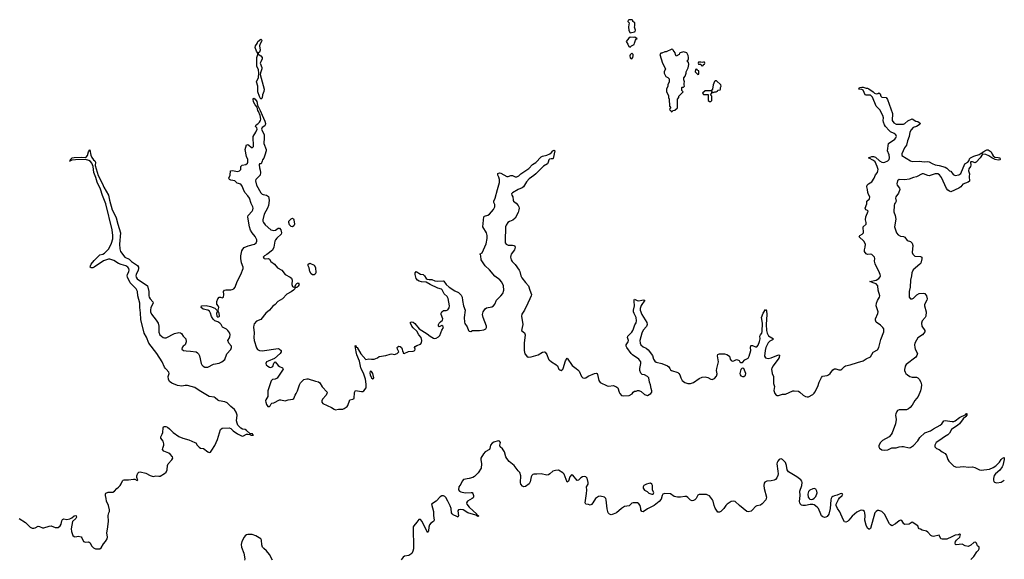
# Model space of a CAD drawing. Header units: inches. Extents: x 2396598 to 2566999, y 262085 to 451979.
# Tile 190 of 256: x 2496154 to 2509854, y 347343 to 354855. Entities that reach past the tile are written whole.
import ezdxf

# ---------------------------------------------------------------- set-up
doc = ezdxf.new("R2010")
doc.units = ezdxf.units.IN
doc.header["$MEASUREMENT"] = 0
for name, color, linetype in [('C4394', 7, 'Continuous'), ('C4395', 7, 'Continuous'), ('C5304', 7, 'Continuous'), ('C5305', 7, 'Continuous')]:
    doc.layers.add(name, color=color, linetype=linetype)

msp = doc.modelspace()

# ---------------------------------------------------------------- linework, layer by layer
at = {"layer": 'C4394', "color": 5, "elevation": 20}
for points in [[(2496145, 347910), (2496234, 347854), (2496299, 347790), (2496330, 347776), (2496350, 347775), (2496370, 347780), (2496410, 347802), (2496430, 347799), (2496470, 347781), (2496490, 347781), (2496566, 347806), (2496590, 347808), (2496650, 347787), (2496690, 347787), (2496719, 347810), (2496730, 347830), (2496740, 347880), (2496750, 347896), (2496770, 347905), (2496810, 347899), (2496854, 347906), (2496879, 347921), (2496910, 347950), (2496934, 347954), (2496941, 347950), (2496945, 347930), (2496936, 347910), (2496890, 347870), (2496871, 347769), (2496873, 347730), (2496896, 347676), (2496910, 347659), (2496917, 347657), (2496950, 347658), (2496970, 347664), (2497010, 347655), (2497021, 347641), (2497041, 347590), (2497070, 347581), (2497110, 347588), (2497122, 347582), (2497134, 347574), (2497155, 347530), (2497182, 347502), (2497210, 347490), (2497250, 347488), (2497270, 347490), (2497290, 347503), (2497322, 347558), (2497350, 347591), (2497370, 347630), (2497374, 347650), (2497365, 347710), (2497378, 347762), (2497392, 347870), (2497386, 347954), (2497394, 347990), (2497404, 348010), (2497405, 348030), (2497392, 348090), (2497360, 348150), (2497356, 348190), (2497347, 348230), (2497347, 348250), (2497355, 348265), (2497384, 348276), (2497450, 348279), (2497474, 348290), (2497504, 348330), (2497530, 348346), (2497553, 348370), (2497567, 348393), (2497584, 348436), (2497594, 348446), (2497610, 348450), (2497670, 348447), (2497739, 348459), (2497758, 348458), (2497790, 348442), (2497795, 348445), (2497798, 348450), (2497787, 348467), (2497784, 348484), (2497785, 348505), (2497796, 348544), (2497810, 348557), (2497830, 348561), (2497910, 348543), (2497970, 348508), (2498010, 348495), (2498050, 348503), (2498090, 348499), (2498110, 348502), (2498170, 348536), (2498190, 348556), (2498205, 348590), (2498212, 348648), (2498220, 348670), (2498273, 348727), (2498284, 348750), (2498281, 348770), (2498250, 348807), (2498230, 348820), (2498159, 348850), (2498143, 348870), (2498144, 348890), (2498160, 348930), (2498162, 348950), (2498150, 348989), (2498119, 349030), (2498119, 349050), (2498137, 349083), (2498146, 349110), (2498149, 349171), (2498155, 349185), (2498170, 349191), (2498189, 349191), (2498210, 349182), (2498240, 349160), (2498290, 349109), (2498370, 349054), (2498422, 349030), (2498508, 349008), (2498591, 348971), (2498603, 348963), (2498623, 348930), (2498650, 348903), (2498670, 348891), (2498710, 348885), (2498770, 348837), (2498790, 348828), (2498810, 348836), (2498830, 348860), (2498870, 348925), (2498905, 349010), (2498946, 349150), (2498970, 349168), (2499070, 349174), (2499090, 349162), (2499124, 349130), (2499184, 349090), (2499250, 349059), (2499270, 349064), (2499310, 349084), (2499330, 349087), (2499362, 349082), (2499374, 349070), (2499406, 349070), (2499398, 349078), (2499395, 349090), (2499355, 349095), (2499310, 349138), (2499290, 349149), (2499256, 349156), (2499230, 349170), (2499191, 349211), (2499178, 349238), (2499171, 349270), (2499178, 349350), (2499167, 349390), (2499143, 349430), (2499090, 349471), (2499041, 349521), (2499010, 349536), (2498929, 349549), (2498910, 349560), (2498876, 349590), (2498858, 349598), (2498790, 349610), (2498651, 349691), (2498590, 349733), (2498490, 349764), (2498456, 349764), (2498410, 349755), (2498350, 349763), (2498270, 349793), (2498238, 349818), (2498226, 349850), (2498222, 349890), (2498233, 349930), (2498231, 349950), (2498190, 349990), (2498182, 350000)], [(2499816, 350000), (2499821, 349990), (2499736, 349864), (2499710, 349850), (2499670, 349845), (2499652, 349828), (2499609, 349690), (2499607, 349610), (2499578, 349562), (2499573, 349550), (2499577, 349530), (2499590, 349497), (2499609, 349470), (2499630, 349468), (2499640, 349480), (2499652, 349508), (2499663, 349517), (2499690, 349523), (2499770, 349561), (2499790, 349562), (2499850, 349551), (2499890, 349565), (2499957, 349570), (2499970, 349583), (2499988, 349630), (2500000, 349653)], [(2499673, 347330), (2499631, 347410), (2499590, 347459), (2499551, 347491), (2499533, 347513), (2499524, 347544), (2499521, 347610), (2499510, 347630), (2499439, 347670), (2499390, 347690), (2499330, 347688), (2499310, 347682), (2499290, 347669), (2499276, 347650), (2499246, 347590), (2499235, 347550), (2499242, 347510), (2499274, 347430), (2499285, 347350), (2499284, 347330)]]:
    msp.add_lwpolyline(points, dxfattribs=at)
at = {"layer": 'C4395', "color": 5, "elevation": 20}
for points in [[(2499510, 353747), (2499490, 353785), (2499466, 353850), (2499468, 353930), (2499451, 353990), (2499475, 354050), (2499482, 354110), (2499479, 354159), (2499456, 354210), (2499452, 354230), (2499456, 354270), (2499452, 354328), (2499469, 354370), (2499469, 354390), (2499450, 354419), (2499430, 354470), (2499434, 354490), (2499457, 354523), (2499467, 354550), (2499510, 354582), (2499522, 354570), (2499519, 354550), (2499502, 354518), (2499493, 354490), (2499499, 354430), (2499490, 354402), (2499472, 354390), (2499473, 354373), (2499510, 354354), (2499528, 354328), (2499530, 354310), (2499508, 354270), (2499502, 354250), (2499524, 354190), (2499524, 354170), (2499505, 354115), (2499502, 354090), (2499554, 353890), (2499550, 353854), (2499532, 353810), (2499530, 353768), (2499524, 353756)], [(2499950, 351971), (2499930, 351976), (2499910, 352000), (2499899, 352030), (2499899, 352050), (2499903, 352057), (2499930, 352083), (2499950, 352094), (2499965, 352085), (2499970, 352071), (2499977, 352010), (2499970, 351986)]]:
    msp.add_lwpolyline(points, close=True, dxfattribs=at)
for points in [[(2498182, 350000), (2498170, 350017), (2498138, 350090), (2498064, 350210), (2497952, 350352), (2497917, 350437), (2497884, 350490), (2497842, 350682), (2497836, 350776), (2497824, 350850), (2497824, 350910), (2497800, 351010), (2497795, 351070), (2497773, 351110), (2497693, 351193), (2497652, 351270), (2497650, 351290), (2497654, 351310), (2497674, 351350), (2497678, 351370), (2497675, 351390), (2497661, 351410), (2497630, 351428), (2497565, 351445), (2497530, 351461), (2497462, 351502), (2497410, 351523), (2497390, 351523), (2497320, 351500), (2497190, 351408), (2497170, 351401), (2497150, 351400), (2497136, 351410), (2497138, 351430), (2497147, 351450), (2497190, 351505), (2497270, 351580), (2497310, 351591), (2497335, 351605), (2497393, 351667), (2497430, 351742), (2497450, 351806), (2497452, 351850), (2497439, 351930), (2497353, 352293), (2497307, 352407), (2497277, 352497), (2497230, 352594), (2497216, 352656), (2497185, 352730), (2497178, 352810), (2497160, 352860), (2497140, 352880), (2497115, 352895), (2497070, 352907), (2496930, 352904), (2496882, 352898), (2496850, 352885), (2496846, 352890), (2496860, 352900), (2496861, 352910), (2496884, 352930), (2496910, 352937), (2497010, 352942), (2497063, 352937), (2497078, 352942), (2497097, 352963), (2497110, 353015), (2497130, 353044), (2497142, 352970), (2497157, 352937), (2497183, 352903), (2497202, 352890), (2497210, 352871), (2497206, 352826), (2497246, 352686), (2497308, 352570), (2497325, 352525), (2497359, 352470), (2497388, 352410), (2497402, 352342), (2497439, 352210), (2497483, 352130), (2497497, 352097), (2497518, 352010), (2497557, 351890), (2497543, 351730), (2497546, 351666), (2497555, 351630), (2497617, 351550), (2497679, 351519), (2497710, 351488), (2497794, 351434), (2497806, 351410), (2497808, 351390), (2497804, 351370), (2497773, 351310), (2497769, 351290), (2497774, 351270), (2497790, 351249), (2497934, 351150), (2497951, 351070), (2497952, 351010), (2497957, 350990), (2497970, 350969), (2498009, 350929), (2498010, 350910), (2497977, 350850), (2497973, 350813), (2497975, 350790), (2497990, 350755), (2498054, 350674), (2498081, 350630), (2498089, 350589), (2498090, 350505), (2498102, 350470), (2498150, 350432), (2498170, 350426), (2498190, 350426), (2498310, 350487), (2498370, 350500), (2498390, 350497), (2498405, 350485), (2498427, 350450), (2498465, 350410), (2498471, 350370), (2498458, 350330), (2498430, 350309), (2498416, 350290), (2498411, 350270), (2498434, 350250), (2498470, 350243), (2498530, 350242), (2498610, 350229), (2498630, 350219), (2498643, 350203), (2498656, 350176), (2498679, 350070), (2498689, 350049), (2498707, 350030), (2498730, 350020), (2498770, 350020), (2498850, 350060), (2498930, 350073), (2498965, 350090), (2499010, 350123), (2499036, 350204), (2499090, 350264), (2499103, 350290), (2499100, 350310), (2499062, 350350), (2499049, 350389), (2499075, 350425), (2499080, 350440), (2499081, 350470), (2499076, 350490), (2499052, 350530), (2499030, 350548), (2498974, 350574), (2498956, 350610), (2498940, 350630), (2498910, 350650), (2498870, 350665), (2498844, 350684), (2498822, 350722), (2498809, 350770), (2498796, 350796), (2498773, 350813), (2498705, 350825), (2498679, 350850), (2498684, 350870), (2498688, 350872), (2498750, 350877), (2498810, 350862), (2498870, 350839), (2498898, 350810), (2498901, 350801), (2498903, 350790), (2498893, 350767), (2498896, 350730), (2498910, 350716), (2498930, 350722), (2498934, 350730), (2498930, 350769), (2498916, 350796), (2498915, 350810), (2498926, 350850), (2498918, 350870), (2498897, 350897), (2498896, 350930), (2498911, 350969), (2498930, 350991), (2498950, 350991), (2498970, 350982), (2498990, 350991), (2498996, 351030), (2498992, 351070), (2499005, 351090), (2499024, 351096), (2499090, 351096), (2499110, 351100), (2499133, 351107), (2499154, 351130), (2499178, 351210), (2499233, 351307), (2499263, 351390), (2499263, 351410), (2499242, 351470), (2499231, 351530), (2499230, 351570), (2499244, 351636), (2499259, 351661), (2499278, 351682), (2499331, 351709), (2499420, 351730), (2499446, 351750), (2499456, 351770), (2499455, 351790), (2499446, 351810), (2499430, 351836), (2499387, 351887), (2499367, 351927), (2499352, 351972), (2499337, 352050), (2499329, 352110), (2499333, 352127), (2499390, 352190), (2499400, 352210), (2499403, 352230), (2499398, 352250), (2499376, 352296), (2499351, 352371), (2499330, 352405), (2499289, 352450), (2499266, 352490), (2499250, 352537), (2499230, 352565), (2499181, 352581), (2499150, 352611), (2499090, 352620), (2499072, 352630), (2499065, 352650), (2499084, 352690), (2499087, 352753), (2499110, 352755), (2499190, 352744), (2499211, 352749), (2499233, 352770), (2499233, 352810), (2499249, 352830), (2499299, 352841), (2499322, 352858), (2499328, 352870), (2499327, 352907), (2499310, 352950), (2499292, 353050), (2499310, 353111), (2499330, 353119), (2499390, 353072), (2499408, 353090), (2499402, 353230), (2499440, 353290), (2499458, 353330), (2499452, 353350), (2499436, 353370), (2499443, 353390), (2499470, 353406), (2499492, 353428), (2499505, 353450), (2499508, 353470), (2499500, 353520), (2499479, 353579), (2499469, 353590), (2499458, 353638), (2499430, 353670), (2499408, 353710), (2499405, 353750), (2499410, 353761), (2499430, 353750), (2499456, 353716), (2499463, 353663), (2499502, 353590), (2499526, 353526), (2499564, 353444), (2499574, 353410), (2499571, 353389), (2499564, 353376), (2499528, 353352), (2499520, 353330), (2499554, 353250), (2499557, 353210), (2499550, 353130), (2499582, 353050), (2499582, 353030), (2499566, 352970), (2499550, 352929), (2499534, 352906), (2499530, 352886), (2499512, 352850), (2499490, 352848), (2499485, 352835), (2499489, 352791), (2499500, 352760), (2499504, 352730), (2499498, 352690), (2499440, 352630), (2499435, 352610), (2499451, 352550), (2499510, 352444), (2499527, 352427), (2499540, 352420), (2499590, 352412), (2499604, 352404), (2499614, 352394), (2499623, 352370), (2499624, 352336), (2499616, 352270), (2499603, 352230), (2499557, 352150), (2499538, 352070), (2499538, 352050), (2499545, 352030), (2499570, 351997), (2499650, 351931), (2499670, 351923), (2499690, 351921), (2499713, 351927), (2499750, 351953), (2499770, 351954), (2499790, 351930), (2499799, 351890), (2499792, 351868), (2499730, 351814), (2499712, 351790), (2499704, 351770), (2499691, 351689), (2499672, 351648), (2499594, 351586), (2499559, 351570), (2499540, 351550), (2499550, 351533), (2499558, 351530), (2499570, 351527), (2499610, 351532), (2499630, 351520), (2499649, 351489), (2499698, 351450), (2499742, 351402), (2499801, 351370), (2499848, 351308), (2499918, 351270), (2499935, 351255), (2499944, 351230), (2499943, 351170), (2499950, 351142), (2499970, 351132), (2499986, 351134), (2499986, 351146), (2499998, 351170), (2500000, 351172)], [(2500000, 351128), (2499992, 351128), (2499982, 351118), (2499982, 351110), (2499962, 351090), (2499930, 351066), (2499870, 351032), (2499813, 350970), (2499747, 350933), (2499710, 350892), (2499675, 350865), (2499630, 350813), (2499579, 350770), (2499510, 350681), (2499450, 350656), (2499419, 350621), (2499410, 350602), (2499407, 350573), (2499417, 350497), (2499414, 350430), (2499418, 350390), (2499447, 350287), (2499463, 350263), (2499490, 350251), (2499530, 350247), (2499750, 350276), (2499771, 350270), (2499792, 350250), (2499792, 350230), (2499780, 350210), (2499701, 350139), (2499610, 350103), (2499588, 350090), (2499577, 350070), (2499584, 350050), (2499608, 350030), (2499630, 350018), (2499650, 350013), (2499675, 350025), (2499690, 350072), (2499710, 350091), (2499750, 350042), (2499770, 350025), (2499811, 350010), (2499816, 350000)]]:
    msp.add_lwpolyline(points, dxfattribs=at)
at = {"layer": 'C5304', "color": 5, "elevation": 20}
for points in [[(2500000, 349653), (2500020, 349690), (2500046, 349770), (2500062, 349798), (2500080, 349820), (2500110, 349844), (2500150, 349855), (2500170, 349855), (2500270, 349821), (2500310, 349815), (2500330, 349801), (2500363, 349743), (2500431, 349670), (2500427, 349650), (2500417, 349630), (2500368, 349570), (2500358, 349550), (2500358, 349530), (2500370, 349514), (2500494, 349454), (2500530, 349431), (2500550, 349425), (2500591, 349431), (2500650, 349431), (2500670, 349441), (2500710, 349471), (2500718, 349482), (2500750, 349561), (2500790, 349571), (2500810, 349582), (2500815, 349665), (2500827, 349693), (2500910, 349679), (2500930, 349681), (2500944, 349690), (2500974, 349730), (2500977, 349783), (2500964, 349850), (2500941, 349921), (2500906, 350000)], [(2503652, 350000), (2503657, 349990), (2503670, 349979), (2503690, 349973), (2503711, 349990), (2503715, 350000)], [(2503898, 350000), (2503922, 349982), (2503941, 349961), (2503970, 349890), (2503991, 349870), (2504010, 349864), (2504030, 349868), (2504066, 349894), (2504150, 349931), (2504176, 349936), (2504190, 349928), (2504196, 349916), (2504211, 349831), (2504230, 349802), (2504330, 349757), (2504350, 349755), (2504410, 349762), (2504451, 349750), (2504475, 349730), (2504493, 349670), (2504505, 349650), (2504530, 349625), (2504550, 349618), (2504635, 349625), (2504674, 349646), (2504690, 349671), (2504710, 349682), (2504730, 349682), (2504750, 349691), (2504770, 349691), (2504800, 349680), (2504850, 349636), (2504890, 349623), (2504937, 349650), (2504949, 349670), (2504952, 349688), (2504940, 349720), (2504930, 349774), (2504917, 349810), (2504909, 349870), (2504889, 349890), (2504850, 349909), (2504817, 349917), (2504796, 349936), (2504782, 349970), (2504781, 349990), (2504783, 350000)], [(2505198, 350000), (2505210, 349980), (2505224, 349970), (2505310, 349943), (2505326, 349930), (2505339, 349910), (2505351, 349871), (2505371, 349831), (2505410, 349806), (2505450, 349791), (2505490, 349791), (2505530, 349805), (2505610, 349861), (2505650, 349878), (2505690, 349881), (2505730, 349875), (2505770, 349851), (2505790, 349845), (2505820, 349860), (2505849, 349891), (2505857, 349923), (2505849, 349970), (2505856, 350000)], [(2506204, 350000), (2506190, 349986), (2506175, 349930), (2506177, 349910), (2506190, 349895), (2506210, 349888), (2506230, 349888), (2506253, 349907), (2506257, 349930), (2506230, 349998), (2506225, 350000)], [(2506619, 350000), (2506615, 349990), (2506625, 349930), (2506642, 349890), (2506641, 349790), (2506656, 349750), (2506648, 349692), (2506662, 349650), (2506678, 349630), (2506690, 349623), (2506710, 349621), (2506770, 349640), (2506810, 349643), (2506910, 349687), (2506930, 349687), (2506990, 349684), (2507010, 349672), (2507054, 349630), (2507090, 349610), (2507110, 349606), (2507130, 349607), (2507190, 349637), (2507210, 349654), (2507220, 349670), (2507259, 349750), (2507277, 349810), (2507310, 349875), (2507326, 349894), (2507390, 349902), (2507410, 349911), (2507430, 349930), (2507470, 349979), (2507490, 349993), (2507510, 349994), (2507550, 349981), (2507578, 349982), (2507595, 349990), (2507604, 350000)], [(2508469, 350000), (2508467, 349990), (2508467, 349970), (2508473, 349950), (2508484, 349930), (2508505, 349910), (2508539, 349890), (2508570, 349879), (2508630, 349879), (2508650, 349869), (2508669, 349850), (2508693, 349810), (2508700, 349770), (2508698, 349730), (2508688, 349690), (2508655, 349610), (2508608, 349552), (2508571, 349490), (2508543, 349457), (2508521, 349439), (2508494, 349426), (2508470, 349422), (2508390, 349424), (2508370, 349413), (2508359, 349401), (2508345, 349370), (2508341, 349350), (2508350, 349290), (2508340, 349230), (2508296, 349104), (2508281, 349079), (2508251, 349049), (2508161, 348999), (2508130, 348970), (2508109, 348929), (2508106, 348910), (2508116, 348890), (2508149, 348869), (2508190, 348860), (2508232, 348868), (2508290, 348895), (2508350, 348893), (2508390, 348907), (2508427, 348913), (2508450, 348912), (2508530, 348895), (2508550, 348900), (2508592, 348928), (2508650, 348993), (2508681, 349039), (2508750, 349104), (2508828, 349130), (2508870, 349161), (2508963, 349210), (2508987, 349230), (2509011, 349269), (2509030, 349276), (2509130, 349260), (2509150, 349262), (2509170, 349270), (2509230, 349317), (2509320, 349360), (2509330, 349375), (2509334, 349374), (2509332, 349350), (2509320, 349330), (2509282, 349298), (2509230, 349230), (2509208, 349210), (2509117, 349150), (2509090, 349098), (2509070, 349077), (2509021, 349050), (2508958, 349002), (2508905, 348970), (2508887, 348930), (2508889, 348909), (2508910, 348887), (2508950, 348871), (2508990, 348839), (2509030, 348818), (2509049, 348789), (2509066, 348730), (2509080, 348710), (2509150, 348640), (2509190, 348627), (2509290, 348637), (2509350, 348627), (2509410, 348632), (2509442, 348622), (2509508, 348588), (2509530, 348583), (2509650, 348600), (2509700, 348620), (2509737, 348643), (2509786, 348694), (2509810, 348732), (2509830, 348750), (2509850, 348758), (2509852, 348730), (2509833, 348650), (2509825, 348630), (2509790, 348585), (2509730, 348531), (2509715, 348510), (2509702, 348470), (2509704, 348444), (2509710, 348427), (2509719, 348419), (2509730, 348410), (2509750, 348408), (2509810, 348415), (2509854, 348446)], [(2509390, 347342), (2509430, 347380), (2509473, 347447), (2509495, 347470), (2509504, 347490), (2509503, 347510), (2509481, 347530), (2509466, 347566), (2509457, 347577), (2509450, 347581), (2509430, 347578), (2509390, 347541), (2509350, 347522), (2509311, 347531), (2509270, 347554), (2509186, 347546), (2509175, 347550), (2509169, 347569), (2509177, 347590), (2509189, 347611), (2509233, 347650), (2509246, 347690), (2509230, 347693), (2509215, 347685), (2509170, 347678), (2509126, 347654), (2509055, 347625), (2508990, 347621), (2508969, 347630), (2508950, 347678), (2508870, 347659), (2508850, 347663), (2508832, 347672), (2508790, 347719), (2508770, 347734), (2508710, 347749), (2508690, 347762), (2508670, 347768), (2508660, 347780), (2508649, 347810), (2508570, 347859), (2508529, 347831), (2508470, 347829), (2508457, 347837), (2508430, 347884), (2508410, 347886), (2508390, 347877), (2508342, 347838), (2508290, 347809), (2508270, 347821), (2508257, 347837), (2508187, 347970), (2508170, 347991), (2508150, 348008), (2508110, 348020), (2508090, 348020), (2508071, 348010), (2508051, 347989), (2507990, 347773), (2507977, 347763), (2507970, 347761), (2507950, 347776), (2507930, 347819), (2507915, 347890), (2507918, 347950), (2507914, 347990), (2507907, 348007), (2507890, 348023), (2507870, 348025), (2507850, 348020), (2507803, 347997), (2507736, 347944), (2507692, 347890), (2507670, 347871), (2507650, 347862), (2507630, 347865), (2507610, 347898), (2507564, 348004), (2507532, 348052), (2507516, 348090), (2507516, 348110), (2507522, 348130), (2507546, 348174), (2507562, 348198), (2507598, 348230), (2507605, 348250), (2507590, 348258), (2507570, 348255), (2507530, 348236), (2507490, 348227), (2507470, 348219), (2507454, 348206), (2507444, 348190), (2507440, 348170), (2507433, 348050), (2507412, 347970), (2507390, 347939), (2507372, 347928), (2507350, 347926), (2507330, 347934), (2507312, 347950), (2507300, 347970), (2507268, 348050), (2507250, 348070), (2507210, 348100), (2507190, 348105), (2507155, 348105), (2507090, 348091), (2507050, 348090), (2507030, 348098), (2507013, 348113), (2507007, 348127), (2507006, 348146), (2507015, 348230), (2507010, 348290), (2507038, 348370), (2507043, 348410), (2507038, 348430), (2507022, 348450), (2506969, 348489), (2506850, 348559), (2506832, 348590), (2506825, 348650), (2506810, 348690), (2506770, 348731), (2506750, 348741), (2506730, 348737), (2506720, 348730), (2506703, 348710), (2506693, 348690), (2506690, 348670), (2506705, 348570), (2506707, 348533), (2506705, 348510), (2506690, 348475), (2506670, 348455), (2506650, 348444), (2506610, 348434), (2506550, 348430), (2506524, 348416), (2506515, 348405), (2506509, 348370), (2506515, 348330), (2506544, 348210), (2506537, 348170), (2506486, 348114), (2506462, 348098), (2506410, 348086), (2506390, 348076), (2506350, 348030), (2506330, 348014), (2506290, 348006), (2506270, 348010), (2506170, 348091), (2506110, 348148), (2506090, 348154), (2506054, 348146), (2506000, 348110), (2505980, 348090), (2505952, 348048), (2505910, 348009), (2505890, 347999), (2505870, 348001), (2505830, 348054), (2505816, 348090), (2505803, 348150), (2505793, 348170), (2505750, 348226), (2505730, 348237), (2505710, 348243), (2505610, 348246), (2505590, 348235), (2505565, 348190), (2505548, 348172), (2505530, 348161), (2505510, 348159), (2505490, 348167), (2505450, 348205), (2505430, 348216), (2505410, 348218), (2505350, 348209), (2505308, 348208), (2505259, 348219), (2505210, 348252), (2505130, 348260), (2505105, 348250), (2505093, 348230), (2505079, 348181), (2505052, 348148), (2504981, 348090), (2504890, 348047), (2504830, 348005), (2504809, 348010), (2504799, 348030), (2504799, 348050), (2504789, 348090), (2504770, 348113), (2504750, 348127), (2504690, 348127), (2504670, 348123), (2504634, 348086), (2504570, 348078), (2504529, 348050), (2504456, 347990), (2504411, 347969), (2504383, 347963), (2504359, 347970), (2504341, 347990), (2504327, 348047), (2504316, 348170), (2504309, 348189), (2504290, 348207), (2504230, 348222), (2504210, 348219), (2504168, 348190), (2504130, 348131), (2504110, 348108), (2504090, 348098), (2504068, 348108), (2504030, 348112), (2504022, 348130), (2504043, 348257), (2504046, 348306), (2504042, 348350), (2504062, 348390), (2504065, 348410), (2504051, 348471), (2504030, 348493), (2504010, 348497), (2503987, 348493), (2503963, 348477), (2503930, 348443), (2503910, 348439), (2503850, 348516), (2503830, 348521), (2503808, 348492), (2503790, 348429), (2503770, 348416), (2503730, 348530), (2503710, 348548), (2503650, 348584), (2503610, 348579), (2503570, 348570), (2503530, 348531), (2503510, 348519), (2503490, 348516), (2503410, 348532), (2503350, 348527), (2503310, 348530), (2503295, 348525), (2503279, 348510), (2503270, 348490), (2503259, 348421), (2503245, 348395), (2503190, 348356), (2503170, 348351), (2503150, 348361), (2503127, 348390), (2503121, 348410), (2503126, 348506), (2503113, 348550), (2503090, 348573), (2503034, 348650), (2502966, 348706), (2502930, 348744), (2502918, 348770), (2502898, 348838), (2502870, 348883), (2502839, 348910), (2502835, 348930), (2502846, 348970), (2502830, 348988), (2502810, 348990), (2502750, 348974), (2502730, 348960), (2502704, 348930), (2502696, 348884), (2502689, 348870), (2502630, 348837), (2502606, 348810), (2502572, 348750), (2502569, 348730), (2502582, 348670), (2502573, 348610), (2502532, 348548), (2502484, 348496), (2502459, 348481), (2502410, 348467), (2502330, 348455), (2502310, 348429), (2502290, 348390), (2502263, 348350), (2502261, 348310), (2502274, 348290), (2502290, 348280), (2502351, 348269), (2502435, 348275), (2502451, 348271), (2502461, 348261), (2502470, 348230), (2502470, 348210), (2502462, 348198), (2502452, 348188), (2502384, 348150), (2502370, 348130), (2502378, 348110), (2502408, 348070), (2502517, 347970), (2502521, 347961), (2502539, 347950), (2502538, 347942), (2502530, 347940), (2502499, 347959), (2502390, 347992), (2502327, 348030), (2502283, 348037), (2502258, 348030), (2502250, 348016), (2502259, 347950), (2502250, 347928), (2502238, 347938), (2502184, 347964), (2502170, 347976), (2502164, 347990), (2502157, 348050), (2502146, 348086), (2502113, 348153), (2502083, 348203), (2502070, 348216), (2502050, 348225), (2502030, 348225), (2502006, 348214), (2501949, 348151), (2501886, 348110), (2501913, 348010), (2501914, 347954), (2501923, 347890), (2501912, 347870), (2501876, 347844), (2501857, 347823), (2501845, 347790), (2501843, 347737), (2501837, 347723), (2501830, 347715), (2501753, 347870), (2501730, 347896), (2501710, 347898), (2501682, 347858), (2501636, 347810), (2501630, 347795), (2501632, 347490), (2501625, 347455), (2501610, 347424), (2501570, 347394), (2501510, 347385), (2501489, 347371), (2501464, 347336)]]:
    msp.add_lwpolyline(points, dxfattribs=at)
for points in [[(2501030, 349961), (2501025, 349935), (2501029, 349909), (2501050, 349870), (2501070, 349853), (2501079, 349861), (2501082, 349870), (2501070, 349929), (2501050, 349957)], [(2504930, 348402), (2504910, 348400), (2504876, 348390), (2504840, 348370), (2504829, 348350), (2504830, 348334), (2504847, 348307), (2504885, 348285), (2504910, 348263), (2504949, 348251), (2504970, 348251), (2504978, 348270), (2504960, 348310), (2504958, 348370), (2504950, 348391)], [(2507210, 348328), (2507190, 348326), (2507150, 348307), (2507130, 348287), (2507120, 348250), (2507126, 348210), (2507138, 348190), (2507150, 348180), (2507170, 348175), (2507190, 348180), (2507210, 348195), (2507230, 348219), (2507249, 348270), (2507247, 348290), (2507236, 348310), (2507230, 348318)]]:
    msp.add_lwpolyline(points, close=True, dxfattribs=at)
at = {"layer": 'C5305', "color": 5}
for points, elevation in [([(2504670, 354855), (2504635, 354855), (2504622, 354850), (2504614, 354830), (2504634, 354810), (2504624, 354756), (2504630, 354705), (2504650, 354671), (2504710, 354686), (2504718, 354690), (2504722, 354710), (2504709, 354750), (2504715, 354770), (2504713, 354813), (2504686, 354830), (2504686, 354850)], 40), ([(2504650, 354614), (2504630, 354599), (2504592, 354550), (2504615, 354515), (2504630, 354482), (2504650, 354474), (2504666, 354490), (2504706, 354510), (2504708, 354530), (2504722, 354570), (2504730, 354582), (2504746, 354590), (2504713, 354613), (2504690, 354609)], 40), ([(2505230, 354446), (2505151, 354409), (2505130, 354408), (2505090, 354388), (2505073, 354387), (2505062, 354370), (2505096, 354250), (2505142, 354170), (2505122, 354130), (2505122, 354110), (2505145, 354065), (2505171, 354051), (2505191, 354030), (2505191, 353989), (2505172, 353950), (2505172, 353928), (2505154, 353890), (2505154, 353850), (2505180, 353800), (2505182, 353770), (2505193, 353747), (2505194, 353650), (2505214, 353630), (2505194, 353610), (2505198, 353598), (2505213, 353593), (2505218, 353578), (2505230, 353574), (2505248, 353592), (2505270, 353594), (2505306, 353630), (2505308, 353750), (2505326, 353770), (2505326, 353790), (2505386, 353850), (2505368, 353868), (2505366, 353910), (2505370, 353914), (2505390, 353914), (2505406, 353930), (2505398, 353950), (2505398, 353970), (2505406, 353990), (2505396, 354016), (2505396, 354044), (2505415, 354070), (2505428, 354110), (2505428, 354130), (2505456, 354184), (2505458, 354210), (2505466, 354230), (2505462, 354262), (2505446, 354270), (2505446, 354290), (2505458, 354302), (2505458, 354330), (2505455, 354355), (2505435, 354395), (2505390, 354406), (2505344, 354396), (2505333, 354387), (2505331, 354369), (2505290, 354348), (2505278, 354370), (2505276, 354396), (2505246, 354430), (2505242, 354442)], 40), ([(2504670, 354388), (2504650, 354368), (2504644, 354350), (2504650, 354322), (2504670, 354311), (2504685, 354330), (2504689, 354350), (2504688, 354370)], 40), ([(2505570, 354166), (2505558, 354162), (2505554, 354130), (2505590, 354094), (2505602, 354098), (2505606, 354110), (2505602, 354142), (2505587, 354147), (2505582, 354162)], 40), ([(2505670, 354266), (2505650, 354258), (2505630, 354266), (2505598, 354262), (2505594, 354250), (2505598, 354238), (2505630, 354234), (2505638, 354218), (2505650, 354214), (2505662, 354218), (2505667, 354233), (2505682, 354238), (2505686, 354250), (2505682, 354262)], 40), ([(2505850, 354006), (2505830, 354006), (2505824, 353996), (2505802, 353950), (2505794, 353890), (2505774, 353866), (2505690, 353866), (2505654, 353830), (2505670, 353814), (2505733, 353813), (2505734, 353730), (2505750, 353714), (2505770, 353714), (2505786, 353730), (2505786, 353790), (2505766, 353810), (2505786, 353830), (2505786, 353854), (2505802, 353842), (2505816, 353844), (2505828, 353852), (2505847, 353853), (2505862, 353858), (2505870, 353874), (2505902, 353878), (2505906, 353890), (2505906, 353910), (2505915, 353930), (2505910, 353946)], 40), ([(2500250, 351301), (2500230, 351302), (2500210, 351315), (2500193, 351350), (2500182, 351402), (2500170, 351430), (2500168, 351450), (2500190, 351467), (2500250, 351439), (2500270, 351405), (2500274, 351330), (2500267, 351313)], 20)]:
    msp.add_lwpolyline(points, close=True, dxfattribs=dict(at, elevation=elevation))
at = {"layer": 'C5305', "color": 5, "elevation": 20}
for points in [[(2507604, 350000), (2507630, 350028), (2507644, 350036), (2507710, 350048), (2507810, 350082), (2507890, 350104), (2507930, 350132), (2507990, 350163), (2508030, 350227), (2508090, 350261), (2508108, 350290), (2508136, 350404), (2508180, 350510), (2508178, 350550), (2508164, 350570), (2508130, 350603), (2508070, 350644), (2508060, 350670), (2508063, 350690), (2508095, 350765), (2508099, 350790), (2508072, 350870), (2508074, 350910), (2508090, 350947), (2508117, 350990), (2508121, 351010), (2508100, 351090), (2508092, 351150), (2508070, 351179), (2508029, 351190), (2507982, 351210), (2508070, 351230), (2508109, 351251), (2508126, 351274), (2508130, 351290), (2508126, 351310), (2508110, 351356), (2508070, 351422), (2508057, 351457), (2508046, 351494), (2508051, 351530), (2508046, 351550), (2508010, 351584), (2507990, 351590), (2507950, 351588), (2507930, 351596), (2507910, 351630), (2507910, 351650), (2507920, 351690), (2507921, 351730), (2507899, 351770), (2507836, 351830), (2507845, 351850), (2507878, 351870), (2507895, 351890), (2507892, 351970), (2507931, 352010), (2507933, 352030), (2507925, 352070), (2507928, 352110), (2507958, 352190), (2507950, 352200), (2507927, 352210), (2507918, 352230), (2507942, 352290), (2507943, 352330), (2507977, 352363), (2507983, 352390), (2507963, 352423), (2507954, 352450), (2507951, 352490), (2507942, 352530), (2507946, 352550), (2507966, 352570), (2508010, 352597), (2508043, 352650), (2508063, 352697), (2508088, 352730), (2508096, 352750), (2508097, 352770), (2508086, 352810), (2508056, 352876), (2508035, 352895), (2507965, 352930), (2508009, 352950), (2508032, 352952), (2508061, 352941), (2508117, 352890), (2508150, 352873), (2508170, 352869), (2508190, 352871), (2508232, 352890), (2508250, 352910), (2508255, 352930), (2508253, 352973), (2508231, 353030), (2508245, 353130), (2508332, 353190), (2508347, 353210), (2508353, 353230), (2508343, 353250), (2508320, 353270), (2508270, 353296), (2508250, 353312), (2508199, 353370), (2508187, 353390), (2508174, 353430), (2508170, 353450), (2508171, 353490), (2508162, 353522), (2508120, 353600), (2508070, 353651), (2508018, 353778), (2507990, 353803), (2507930, 353804), (2507916, 353810), (2507890, 353874), (2507870, 353885), (2507829, 353890), (2507838, 353910), (2507870, 353918), (2507890, 353915), (2507930, 353901), (2507950, 353901), (2507970, 353891), (2508030, 353852), (2508050, 353832), (2508070, 353822), (2508093, 353827), (2508110, 353838), (2508125, 353825), (2508138, 353790), (2508150, 353776), (2508210, 353770), (2508230, 353742), (2508297, 353550), (2508295, 353450), (2508318, 353418), (2508350, 353402), (2508450, 353403), (2508470, 353412), (2508510, 353446), (2508570, 353473), (2508624, 353444), (2508650, 353436), (2508686, 353410), (2508668, 353390), (2508633, 353370), (2508585, 353355), (2508556, 353324), (2508540, 353290), (2508531, 353230), (2508507, 353170), (2508493, 353110), (2508467, 353070), (2508428, 352990), (2508430, 352966), (2508550, 352890), (2508570, 352883), (2508670, 352884), (2508742, 352878), (2508790, 352882), (2508810, 352876), (2508850, 352852), (2508890, 352836), (2508950, 352826), (2509030, 352804), (2509053, 352790), (2509090, 352753), (2509110, 352745), (2509141, 352701), (2509170, 352684), (2509223, 352697), (2509248, 352712), (2509306, 352850), (2509346, 352874), (2509363, 352897), (2509370, 352917), (2509383, 352930), (2509430, 352955), (2509502, 352978), (2509530, 352995), (2509545, 352995), (2509557, 353010), (2509584, 353030), (2509610, 353043), (2509630, 353042), (2509670, 353014), (2509683, 352983), (2509699, 352959), (2509723, 352943), (2509770, 352938), (2509790, 352930), (2509796, 352910), (2509790, 352904), (2509770, 352901), (2509729, 352910), (2509681, 352930), (2509639, 352959), (2509598, 352978), (2509550, 352984), (2509517, 352930), (2509463, 352870), (2509450, 352863), (2509410, 352875), (2509390, 352876), (2509383, 352870), (2509388, 352830), (2509383, 352810), (2509361, 352779), (2509357, 352750), (2509369, 352710), (2509363, 352670), (2509372, 352608), (2509350, 352594), (2509276, 352564), (2509249, 352530), (2509223, 352510), (2509110, 352458), (2509090, 352466), (2509070, 352481), (2509050, 352506), (2508979, 352659), (2508954, 352694), (2508929, 352709), (2508890, 352711), (2508810, 352682), (2508790, 352686), (2508730, 352711), (2508710, 352709), (2508632, 352668), (2508590, 352658), (2508530, 352634), (2508470, 352624), (2508390, 352630), (2508367, 352610), (2508358, 352570), (2508365, 352550), (2508397, 352510), (2508401, 352490), (2508381, 352439), (2508345, 352390), (2508342, 352370), (2508350, 352330), (2508342, 352310), (2508328, 352292), (2508322, 352270), (2508318, 352178), (2508336, 352130), (2508343, 352077), (2508326, 351970), (2508356, 351890), (2508379, 351859), (2508410, 351842), (2508450, 351837), (2508468, 351828), (2508503, 351783), (2508550, 351765), (2508570, 351742), (2508580, 351710), (2508572, 351612), (2508582, 351590), (2508610, 351565), (2508690, 351557), (2508708, 351548), (2508708, 351528), (2508694, 351466), (2508681, 351450), (2508588, 351372), (2508569, 351331), (2508565, 351290), (2508549, 351231), (2508543, 351130), (2508528, 351070), (2508530, 350990), (2508548, 350968), (2508570, 350967), (2508590, 350979), (2508637, 351023), (2508670, 351042), (2508730, 351046), (2508750, 351041), (2508759, 351030), (2508770, 351010), (2508780, 350970), (2508778, 350950), (2508744, 350890), (2508742, 350870), (2508765, 350790), (2508760, 350730), (2508751, 350709), (2508710, 350661), (2508701, 350630), (2508707, 350590), (2508746, 350530), (2508746, 350510), (2508736, 350490), (2508718, 350470), (2508650, 350424), (2508630, 350394), (2508609, 350350), (2508605, 350330), (2508607, 350290), (2508613, 350270), (2508645, 350210), (2508639, 350181), (2508622, 350158), (2508490, 350055), (2508475, 350030), (2508469, 350000)], [(2500906, 350000), (2500901, 350010), (2500880, 350100), (2500844, 350190), (2500834, 350230), (2500824, 350316), (2500830, 350318), (2500838, 350298), (2500850, 350291), (2500902, 350202), (2500970, 350126), (2501012, 350132), (2501050, 350127), (2501086, 350130), (2501133, 350147), (2501156, 350164), (2501250, 350182), (2501310, 350201), (2501330, 350203), (2501370, 350195), (2501408, 350210), (2501429, 350230), (2501409, 350269), (2501405, 350290), (2501417, 350303), (2501430, 350310), (2501450, 350306), (2501466, 350290), (2501476, 350270), (2501481, 350241), (2501491, 350230), (2501492, 350212), (2501506, 350206), (2501564, 350236), (2501630, 350242), (2501650, 350249), (2501655, 350270), (2501649, 350290), (2501656, 350304), (2501681, 350319), (2501730, 350339), (2501743, 350357), (2501751, 350390), (2501739, 350430), (2501708, 350468), (2501678, 350518), (2501630, 350563), (2501610, 350590), (2501592, 350630), (2501594, 350646), (2501610, 350650), (2501630, 350642), (2501650, 350625), (2501711, 350551), (2501822, 350482), (2501864, 350450), (2501910, 350422), (2501930, 350417), (2501950, 350422), (2501982, 350438), (2502002, 350458), (2502027, 350533), (2502049, 350570), (2502041, 350590), (2502030, 350598), (2501990, 350579), (2501983, 350590), (2501980, 350610), (2501990, 350631), (2502010, 350651), (2502039, 350670), (2502044, 350690), (2502019, 350750), (2502018, 350770), (2502028, 350790), (2502050, 350805), (2502090, 350808), (2502110, 350816), (2502130, 350844), (2502135, 350870), (2502116, 350976), (2502101, 351001), (2502059, 351039), (2502033, 351093), (2502022, 351102), (2501970, 351116), (2501867, 351167), (2501810, 351202), (2501746, 351206), (2501714, 351214), (2501689, 351229), (2501670, 351250), (2501656, 351310), (2501656, 351330), (2501670, 351350), (2501730, 351314), (2501770, 351306), (2501786, 351290), (2501808, 351250), (2501822, 351242), (2501850, 351237), (2501890, 351237), (2501930, 351221), (2501970, 351215), (2502050, 351220), (2502057, 351217), (2502086, 351170), (2502128, 351130), (2502210, 351081), (2502258, 351058), (2502299, 351019), (2502310, 350990), (2502314, 350946), (2502330, 350871), (2502352, 350810), (2502340, 350710), (2502344, 350644), (2502350, 350625), (2502380, 350580), (2502401, 350530), (2502410, 350521), (2502430, 350515), (2502453, 350527), (2502550, 350528), (2502610, 350538), (2502640, 350550), (2502651, 350570), (2502651, 350590), (2502602, 350710), (2502595, 350750), (2502603, 350790), (2502630, 350830), (2502650, 350843), (2502724, 350856), (2502747, 350873), (2502764, 350896), (2502790, 350949), (2502850, 351010), (2502876, 351044), (2502891, 351090), (2502885, 351150), (2502861, 351201), (2502833, 351233), (2502766, 351286), (2502693, 351373), (2502630, 351430), (2502573, 351510), (2502570, 351570), (2502565, 351585), (2502555, 351590), (2502591, 351610), (2502643, 351737), (2502660, 351810), (2502659, 351850), (2502650, 351890), (2502600, 351970), (2502610, 352110), (2502621, 352119), (2502670, 352136), (2502691, 352150), (2502748, 352212), (2502767, 352250), (2502763, 352283), (2502753, 352310), (2502753, 352330), (2502771, 352369), (2502801, 352490), (2502823, 352557), (2502829, 352590), (2502831, 352631), (2502822, 352662), (2502808, 352690), (2502806, 352714), (2502830, 352722), (2502850, 352720), (2502930, 352672), (2502950, 352670), (2502990, 352684), (2503010, 352686), (2503050, 352667), (2503073, 352667), (2503098, 352682), (2503129, 352711), (2503238, 352782), (2503290, 352841), (2503335, 352865), (2503410, 352947), (2503430, 352957), (2503489, 352970), (2503530, 352989), (2503553, 353007), (2503570, 353030), (2503590, 353037), (2503601, 353030), (2503578, 352922), (2503570, 352917), (2503550, 352920), (2503525, 352915), (2503516, 352904), (2503509, 352870), (2503497, 352850), (2503442, 352818), (2503336, 352710), (2503310, 352687), (2503241, 352639), (2503204, 352596), (2503180, 352550), (2503164, 352530), (2503144, 352516), (2503088, 352492), (2503010, 352445), (2502997, 352430), (2503004, 352410), (2503018, 352390), (2503021, 352341), (2503026, 352330), (2503062, 352302), (2503088, 352270), (2503099, 352250), (2503104, 352230), (2503100, 352210), (2503089, 352170), (2503047, 352090), (2503017, 352063), (2502970, 352046), (2502948, 352032), (2502924, 351996), (2502915, 351970), (2502907, 351770), (2502910, 351748), (2502924, 351730), (2502950, 351716), (2503010, 351718), (2503030, 351713), (2503038, 351710), (2503050, 351690), (2503037, 351650), (2502992, 351590), (2502986, 351574), (2502982, 351550), (2502993, 351510), (2503007, 351487), (2503050, 351448), (2503105, 351370), (2503115, 351350), (2503128, 351290), (2503142, 351262), (2503190, 351197), (2503234, 351150), (2503250, 351091), (2503274, 351030), (2503273, 351010), (2503250, 350970), (2503226, 350910), (2503176, 350810), (2503143, 350757), (2503136, 350730), (2503153, 350610), (2503135, 350530), (2503176, 350496), (2503189, 350470), (2503172, 350352), (2503173, 350250), (2503184, 350204), (2503210, 350169), (2503230, 350158), (2503270, 350160), (2503370, 350188), (2503430, 350228), (2503450, 350231), (2503466, 350226), (2503490, 350196), (2503510, 350131), (2503519, 350119), (2503556, 350090), (2503616, 350056), (2503635, 350035), (2503652, 350000)], [(2500000, 351172), (2500010, 351182), (2500030, 351192), (2500045, 351170), (2500030, 351144), (2500010, 351129), (2500000, 351128)], [(2504783, 350000), (2504798, 350070), (2504795, 350090), (2504785, 350110), (2504768, 350130), (2504683, 350190), (2504662, 350210), (2504601, 350290), (2504591, 350310), (2504593, 350330), (2504621, 350370), (2504625, 350390), (2504613, 350430), (2504615, 350450), (2504670, 350507), (2504685, 350530), (2504696, 350550), (2504711, 350609), (2504730, 350637), (2504737, 350663), (2504732, 350710), (2504704, 350764), (2504696, 350790), (2504695, 350810), (2504710, 350870), (2504702, 350938), (2504704, 350956), (2504710, 350966), (2504746, 350946), (2504770, 350940), (2504812, 350952), (2504834, 350954), (2504851, 350950), (2504803, 350877), (2504787, 350833), (2504786, 350810), (2504809, 350750), (2504836, 350716), (2504879, 350639), (2504887, 350610), (2504877, 350583), (2504830, 350534), (2504810, 350493), (2504783, 350390), (2504788, 350350), (2504798, 350330), (2504830, 350299), (2504870, 350281), (2504898, 350258), (2504958, 350178), (2504972, 350130), (2504990, 350101), (2505010, 350088), (2505090, 350070), (2505170, 350036), (2505184, 350024), (2505198, 350000)], [(2505856, 350000), (2505878, 350090), (2505866, 350146), (2505864, 350176), (2505868, 350192), (2505879, 350201), (2505890, 350205), (2505963, 350203), (2505994, 350194), (2506031, 350170), (2506041, 350130), (2506052, 350110), (2506070, 350101), (2506090, 350106), (2506130, 350126), (2506157, 350117), (2506165, 350110), (2506172, 350092), (2506190, 350082), (2506210, 350082), (2506242, 350118), (2506290, 350141), (2506304, 350170), (2506325, 350250), (2506321, 350290), (2506326, 350314), (2506330, 350318), (2506350, 350318), (2506390, 350300), (2506410, 350303), (2506430, 350326), (2506450, 350374), (2506459, 350410), (2506454, 350450), (2506463, 350470), (2506479, 350490), (2506485, 350515), (2506489, 350630), (2506476, 350710), (2506499, 350770), (2506530, 350819), (2506544, 350804), (2506552, 350750), (2506542, 350610), (2506546, 350530), (2506553, 350490), (2506572, 350452), (2506642, 350410), (2506630, 350398), (2506590, 350378), (2506570, 350357), (2506554, 350330), (2506536, 350290), (2506525, 350250), (2506518, 350170), (2506530, 350146), (2506570, 350140), (2506612, 350148), (2506711, 350191), (2506725, 350185), (2506720, 350150), (2506709, 350130), (2506633, 350030), (2506619, 350000)], [(2503715, 350000), (2503750, 350105), (2503770, 350141), (2503841, 350041), (2503898, 350000)], [(2506225, 350000), (2506210, 350006), (2506204, 350000)]]:
    msp.add_lwpolyline(points, dxfattribs=at)

doc.saveas('drawing.dxf')
